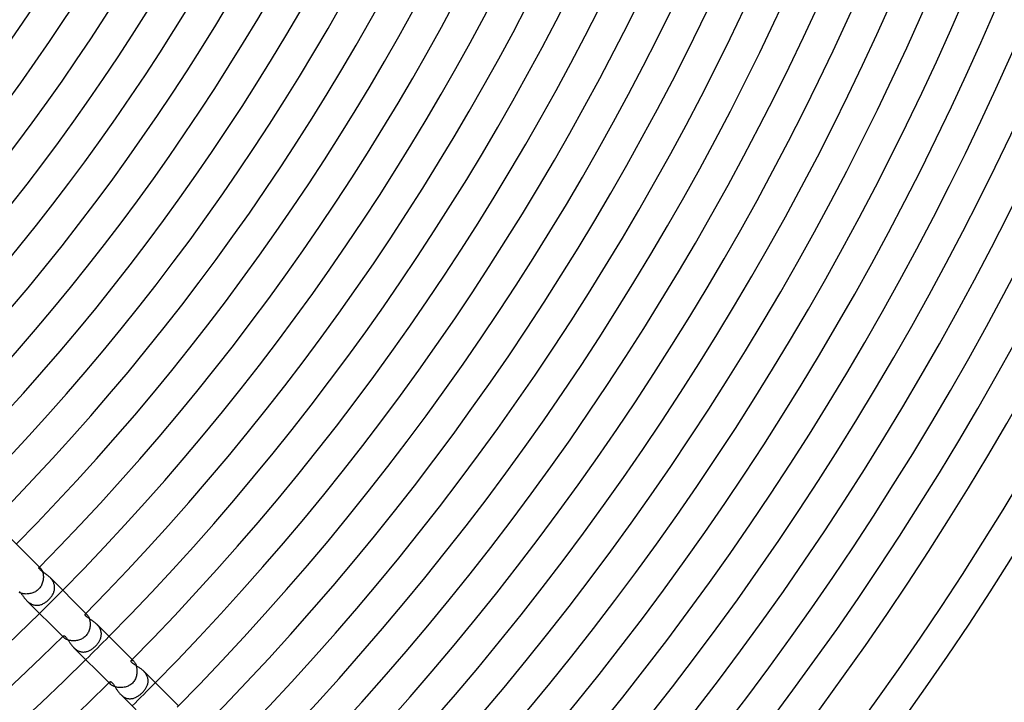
# Model space of a CAD drawing. Header units: millimetres. Extents: x -430 to 430, y -430 to 430.
# Tile 51 of 100: x 209 to 329, y -225 to -142. Entities that reach past the tile are written whole.
import ezdxf

# ---------------------------------------------------------------- set-up
doc = ezdxf.new("R2010")
doc.units = ezdxf.units.MM
doc.layers.add('HIDDEN', color=7, linetype='Continuous')
doc.layers.add('THICK', color=7, linetype='Continuous')

msp = doc.modelspace()

# ---------------------------------------------------------------- linework, layer by layer
at = {"layer": 'HIDDEN'}
for p, q in [((211.36, -208.65), (211.38, -208.64)), ((211.38, -208.64), (211.4, -208.64)), ((211.4, -208.64), (211.43, -208.64)), ((211.42, -208.59), (211.55, -208.72)), ((211.43, -208.64), (211.47, -208.66)), ((211.47, -208.66), (211.51, -208.69)), ((211.51, -208.69), (211.55, -208.72)), ((211.55, -208.72), (211.59, -208.76)), ((211.59, -208.76), (211.63, -208.81)), ((211.63, -208.81), (211.67, -208.87)), ((211.67, -208.87), (211.7, -208.94)), ((211.7, -208.94), (211.74, -209.02)), ((211.74, -209.02), (211.77, -209.1)), ((211.77, -209.1), (211.8, -209.19)), ((211.8, -209.19), (211.83, -209.29)), ((211.83, -209.29), (211.85, -209.39)), ((211.76, -210.57), (211.71, -210.68)), ((211.8, -210.45), (211.76, -210.57)), ((211.83, -210.33), (211.8, -210.45)), ((211.85, -210.21), (211.83, -210.33)), ((211.85, -209.39), (211.87, -209.5)), ((211.87, -210.09), (211.85, -210.21)), ((211.87, -209.5), (211.88, -209.61)), ((211.88, -209.97), (211.87, -210.09)), ((211.88, -209.61), (211.89, -209.73)), ((211.89, -209.85), (211.88, -209.97)), ((211.89, -209.73), (211.89, -209.85)), ((212.74, -209.92), (212.67, -209.84)), ((212.81, -210), (212.74, -209.92)), ((212.88, -210.08), (212.81, -210)), ((212.95, -210.17), (212.88, -210.08)), ((213, -210.25), (212.95, -210.17)), ((213.06, -210.34), (213, -210.25)), ((213.11, -210.44), (213.06, -210.34)), ((213.15, -210.53), (213.11, -210.44)), ((213.18, -210.63), (213.15, -210.53)), ((209, -211.73), (208.93, -211.7)), ((209.08, -211.76), (209, -211.73)), ((209.16, -211.79), (209.08, -211.76)), ((210.48, -211.79), (210.36, -211.82)), ((210.59, -211.75), (210.48, -211.79)), ((210.7, -211.7), (210.59, -211.75)), ((210.81, -211.65), (210.7, -211.7)), ((210.92, -211.6), (210.81, -211.65)), ((211.02, -211.53), (210.92, -211.6)), ((211.12, -211.46), (211.02, -211.53)), ((211.21, -211.39), (211.12, -211.46)), ((211.3, -211.3), (211.21, -211.39)), ((211.39, -211.21), (211.3, -211.3)), ((211.47, -211.11), (211.39, -211.21)), ((211.54, -211.01), (211.47, -211.11)), ((211.6, -210.91), (211.54, -211.01)), ((211.66, -210.8), (211.6, -210.91)), ((211.71, -210.68), (211.66, -210.8)), ((213.07, -211.88), (213.11, -211.79)), ((213.11, -211.79), (213.15, -211.69)), ((213.15, -211.69), (213.18, -211.6)), ((213.21, -210.72), (213.18, -210.63)), ((213.18, -211.6), (213.21, -211.5)), ((213.24, -210.82), (213.21, -210.72)), ((213.21, -211.5), (213.23, -211.41)), ((213.23, -211.41), (213.25, -211.31)), ((213.25, -210.92), (213.24, -210.82)), ((213.26, -211.02), (213.25, -210.92)), ((213.25, -211.31), (213.26, -211.21)), ((213.26, -211.12), (213.26, -211.02)), ((213.26, -211.21), (213.26, -211.12)), ((209.25, -211.82), (209.16, -211.79)), ((209.35, -211.84), (209.25, -211.82)), ((209.45, -211.86), (209.35, -211.84)), ((209.56, -211.87), (209.45, -211.86)), ((209.67, -211.88), (209.56, -211.87)), ((209.78, -211.89), (209.67, -211.88)), ((209.9, -211.88), (209.78, -211.89)), ((209.84, -212.67), (209.92, -212.74)), ((210.01, -211.88), (209.9, -211.88)), ((209.92, -212.74), (210, -212.82)), ((210, -212.82), (210.08, -212.88)), ((210.13, -211.86), (210.01, -211.88)), ((210.08, -212.88), (210.17, -212.95)), ((210.25, -211.84), (210.13, -211.86)), ((210.17, -212.95), (210.26, -213.01)), ((210.36, -211.82), (210.25, -211.84)), ((211.97, -213.02), (212.06, -212.96)), ((212.06, -212.96), (212.15, -212.9)), ((212.15, -212.9), (212.24, -212.84)), ((212.24, -212.84), (212.32, -212.78)), ((212.32, -212.78), (212.4, -212.71)), ((212.4, -212.71), (212.48, -212.64)), ((212.48, -212.64), (212.56, -212.56)), ((212.56, -212.56), (212.64, -212.48)), ((212.64, -212.48), (212.71, -212.4)), ((212.71, -212.4), (212.78, -212.32)), ((212.78, -212.32), (212.84, -212.23)), ((212.84, -212.23), (212.91, -212.15)), ((212.91, -212.15), (212.96, -212.06)), ((212.96, -212.06), (213.02, -211.97)), ((213.02, -211.97), (213.07, -211.88)), ((210.26, -213.01), (210.35, -213.06)), ((210.35, -213.06), (210.44, -213.11)), ((210.44, -213.11), (210.54, -213.15)), ((210.54, -213.15), (210.63, -213.19)), ((210.63, -213.19), (210.73, -213.22)), ((210.73, -213.22), (210.83, -213.24)), ((210.83, -213.24), (210.92, -213.25)), ((210.92, -213.25), (211.02, -213.26)), ((211.02, -213.26), (211.12, -213.26)), ((211.12, -213.26), (211.22, -213.26)), ((211.22, -213.26), (211.32, -213.25)), ((211.32, -213.25), (211.41, -213.23)), ((211.41, -213.23), (211.51, -213.21)), ((211.51, -213.21), (211.6, -213.18)), ((211.6, -213.18), (211.7, -213.15)), ((211.7, -213.15), (211.79, -213.11)), ((211.79, -213.11), (211.88, -213.06)), ((211.88, -213.06), (211.97, -213.02)), ((217, -214.33), (217.02, -214.32)), ((217.02, -214.32), (217.04, -214.31)), ((217.04, -214.31), (217.08, -214.31)), ((217.08, -214.25), (217.25, -214.42)), ((217.08, -214.31), (217.11, -214.32)), ((217.11, -214.32), (217.15, -214.34)), ((217.15, -214.34), (217.2, -214.38)), ((217.2, -214.38), (217.25, -214.42)), ((217.25, -214.42), (217.29, -214.46)), ((217.29, -214.46), (217.33, -214.52)), ((217.33, -214.52), (217.37, -214.58)), ((217.37, -214.58), (217.41, -214.65)), ((217.41, -214.65), (217.45, -214.73)), ((217.45, -214.73), (217.48, -214.82)), ((217.48, -214.82), (217.52, -214.91)), ((217.52, -214.91), (217.54, -215.01)), ((217.54, -215.01), (217.57, -215.12)), ((217.57, -215.12), (217.58, -215.23)), ((217.58, -215.23), (217.6, -215.34)), ((217.6, -215.34), (217.61, -215.46)), ((217.39, -216.53), (217.34, -216.64)), ((217.44, -216.42), (217.39, -216.53)), ((217.49, -216.3), (217.44, -216.42)), ((217.52, -216.18), (217.49, -216.3)), ((217.55, -216.06), (217.52, -216.18)), ((217.58, -215.94), (217.55, -216.06)), ((217.59, -215.82), (217.58, -215.94)), ((217.6, -215.7), (217.59, -215.82)), ((217.61, -215.58), (217.6, -215.7)), ((217.61, -215.46), (217.61, -215.58)), ((218.48, -215.66), (218.41, -215.58)), ((218.55, -215.73), (218.48, -215.66)), ((218.61, -215.81), (218.55, -215.73)), ((218.68, -215.89), (218.61, -215.81)), ((218.73, -215.98), (218.68, -215.89)), ((218.78, -216.07), (218.73, -215.98)), ((218.83, -216.15), (218.78, -216.07)), ((218.87, -216.24), (218.83, -216.15)), ((218.9, -216.33), (218.87, -216.24)), ((218.93, -216.43), (218.9, -216.33)), ((218.95, -216.52), (218.93, -216.43)), ((218.97, -216.61), (218.95, -216.52)), ((214.25, -217.08), (214.42, -217.25)), ((214.31, -217.04), (214.32, -217.02)), ((214.31, -217.08), (214.31, -217.04)), ((214.32, -217.11), (214.31, -217.08)), ((214.32, -217.02), (214.33, -217)), ((214.34, -217.15), (214.32, -217.11)), ((214.38, -217.2), (214.34, -217.15)), ((214.42, -217.25), (214.38, -217.2)), ((214.46, -217.29), (214.42, -217.25)), ((214.52, -217.33), (214.46, -217.29)), ((214.58, -217.37), (214.52, -217.33)), ((214.65, -217.41), (214.58, -217.37)), ((214.73, -217.45), (214.65, -217.41)), ((214.82, -217.48), (214.73, -217.45)), ((214.91, -217.52), (214.82, -217.48)), ((215.01, -217.54), (214.91, -217.52)), ((215.12, -217.57), (215.01, -217.54)), ((215.23, -217.58), (215.12, -217.57)), ((215.34, -217.6), (215.23, -217.58)), ((215.46, -217.61), (215.34, -217.6)), ((215.58, -217.61), (215.46, -217.61)), ((215.7, -217.6), (215.58, -217.61)), ((215.82, -217.59), (215.7, -217.6)), ((215.94, -217.58), (215.82, -217.59)), ((216.06, -217.55), (215.94, -217.58)), ((216.18, -217.52), (216.06, -217.55)), ((216.3, -217.49), (216.18, -217.52)), ((216.42, -217.44), (216.3, -217.49)), ((216.53, -217.39), (216.42, -217.44)), ((216.64, -217.34), (216.53, -217.39)), ((216.75, -217.27), (216.64, -217.34)), ((216.85, -217.2), (216.75, -217.27)), ((216.94, -217.12), (216.85, -217.2)), ((217.04, -217.04), (216.94, -217.12)), ((217.12, -216.95), (217.04, -217.04)), ((217.2, -216.85), (217.12, -216.95)), ((217.27, -216.75), (217.2, -216.85)), ((217.34, -216.64), (217.27, -216.75)), ((218.6, -217.87), (218.65, -217.78)), ((218.65, -217.78), (218.71, -217.7)), ((218.71, -217.7), (218.76, -217.61)), ((218.76, -217.61), (218.8, -217.53)), ((218.8, -217.53), (218.84, -217.44)), ((218.84, -217.44), (218.88, -217.35)), ((218.88, -217.35), (218.91, -217.26)), ((218.91, -217.26), (218.93, -217.17)), ((218.93, -217.17), (218.95, -217.08)), ((218.95, -217.08), (218.97, -216.98)), ((218.98, -216.71), (218.97, -216.61)), ((218.97, -216.89), (218.98, -216.8)), ((218.97, -216.98), (218.97, -216.89)), ((218.98, -216.8), (218.98, -216.71)), ((215.58, -218.41), (215.66, -218.48)), ((215.66, -218.48), (215.73, -218.55)), ((215.73, -218.55), (215.81, -218.62)), ((215.81, -218.62), (215.9, -218.68)), ((215.9, -218.68), (215.98, -218.73)), ((215.98, -218.73), (216.07, -218.78)), ((216.07, -218.78), (216.16, -218.83)), ((216.16, -218.83), (216.25, -218.87)), ((216.25, -218.87), (216.34, -218.9)), ((216.34, -218.9), (216.43, -218.93)), ((216.43, -218.93), (216.52, -218.95)), ((216.52, -218.95), (216.62, -218.97)), ((216.62, -218.97), (216.71, -218.98)), ((216.71, -218.98), (216.8, -218.98)), ((216.8, -218.98), (216.9, -218.97)), ((216.9, -218.97), (216.99, -218.97)), ((216.99, -218.97), (217.08, -218.95)), ((217.08, -218.95), (217.17, -218.93)), ((217.17, -218.93), (217.26, -218.9)), ((217.26, -218.9), (217.35, -218.87)), ((217.35, -218.87), (217.44, -218.84)), ((217.44, -218.84), (217.53, -218.8)), ((217.53, -218.8), (217.61, -218.75)), ((217.61, -218.75), (217.7, -218.71)), ((217.7, -218.71), (217.79, -218.65)), ((217.79, -218.65), (217.87, -218.6)), ((217.87, -218.6), (217.95, -218.54)), ((217.95, -218.54), (218.03, -218.47)), ((218.03, -218.47), (218.11, -218.4)), ((218.11, -218.4), (218.19, -218.33)), ((218.19, -218.33), (218.26, -218.26)), ((218.26, -218.26), (218.34, -218.19)), ((218.34, -218.19), (218.41, -218.11)), ((218.41, -218.11), (218.47, -218.03)), ((218.47, -218.03), (218.54, -217.95)), ((218.54, -217.95), (218.6, -217.87)), ((222.63, -220.01), (222.65, -220)), ((222.65, -220), (222.68, -219.99)), ((222.68, -219.99), (222.71, -219.99)), ((222.71, -219.99), (222.75, -219.99)), ((222.73, -219.91), (222.94, -220.11)), ((222.75, -219.99), (222.8, -220.01)), ((222.8, -220.01), (222.84, -220.03)), ((222.84, -220.03), (222.89, -220.07)), ((222.89, -220.07), (222.94, -220.11)), ((222.94, -220.11), (222.99, -220.17)), ((222.99, -220.17), (223.04, -220.23)), ((223.04, -220.23), (223.08, -220.3)), ((223.08, -220.3), (223.13, -220.38)), ((223.13, -220.38), (223.17, -220.47)), ((223.17, -220.47), (223.21, -220.56)), ((223.21, -220.56), (223.24, -220.67)), ((223.24, -220.67), (223.27, -220.78)), ((223.27, -220.78), (223.29, -220.89)), ((223.29, -220.89), (223.31, -221.01)), ((223.31, -221.01), (223.32, -221.13)), ((223.32, -221.13), (223.33, -221.26)), ((223.33, -221.38), (223.32, -221.51)), ((223.33, -221.26), (223.33, -221.38)), ((224.22, -221.39), (224.15, -221.32)), ((224.28, -221.47), (224.22, -221.39)), ((222.94, -222.58), (222.86, -222.68)), ((223.01, -222.47), (222.94, -222.58)), ((223.08, -222.36), (223.01, -222.47)), ((223.13, -222.25), (223.08, -222.36)), ((223.18, -222.13), (223.13, -222.25)), ((223.23, -222.01), (223.18, -222.13)), ((223.26, -221.89), (223.23, -222.01)), ((223.29, -221.76), (223.26, -221.89)), ((223.31, -221.63), (223.29, -221.76)), ((223.32, -221.51), (223.31, -221.63)), ((224.35, -221.55), (224.28, -221.47)), ((224.41, -221.63), (224.35, -221.55)), ((224.46, -221.71), (224.41, -221.63)), ((224.51, -221.8), (224.46, -221.71)), ((224.55, -221.88), (224.51, -221.8)), ((224.59, -221.97), (224.55, -221.88)), ((224.62, -222.06), (224.59, -221.97)), ((224.65, -222.15), (224.62, -222.06)), ((224.67, -222.24), (224.65, -222.15)), ((224.68, -222.33), (224.67, -222.24)), ((224.69, -222.43), (224.68, -222.33)), ((224.68, -222.7), (224.69, -222.61)), ((224.69, -222.52), (224.69, -222.43)), ((224.69, -222.61), (224.69, -222.52)), ((219.91, -222.73), (220.11, -222.94)), ((219.99, -222.68), (220, -222.65)), ((219.99, -222.71), (219.99, -222.68)), ((219.99, -222.75), (219.99, -222.71)), ((220.01, -222.8), (219.99, -222.75)), ((220, -222.65), (220.01, -222.63)), ((220.03, -222.84), (220.01, -222.8)), ((220.07, -222.89), (220.03, -222.84)), ((220.11, -222.94), (220.07, -222.89)), ((220.17, -222.99), (220.11, -222.94)), ((220.23, -223.04), (220.17, -222.99)), ((220.3, -223.08), (220.23, -223.04)), ((220.37, -223.13), (220.3, -223.08)), ((220.46, -223.17), (220.37, -223.13)), ((220.56, -223.2), (220.46, -223.17)), ((220.66, -223.24), (220.56, -223.2)), ((220.76, -223.27), (220.66, -223.24)), ((220.88, -223.29), (220.76, -223.27)), ((220.99, -223.31), (220.88, -223.29)), ((221.12, -223.32), (220.99, -223.31)), ((221.24, -223.33), (221.12, -223.32)), ((221.37, -223.33), (221.24, -223.33)), ((221.49, -223.32), (221.37, -223.33)), ((221.62, -223.31), (221.49, -223.32)), ((221.75, -223.29), (221.62, -223.31)), ((221.87, -223.26), (221.75, -223.29)), ((222, -223.23), (221.87, -223.26)), ((222.12, -223.19), (222, -223.23)), ((222.24, -223.14), (222.12, -223.19)), ((222.35, -223.08), (222.24, -223.14)), ((222.47, -223.02), (222.35, -223.08)), ((222.57, -222.94), (222.47, -223.02)), ((222.68, -222.86), (222.57, -222.94)), ((222.77, -222.77), (222.68, -222.86)), ((222.86, -222.68), (222.77, -222.77)), ((224.03, -223.88), (224.11, -223.81)), ((224.11, -223.81), (224.17, -223.73)), ((224.17, -223.73), (224.24, -223.65)), ((224.24, -223.65), (224.3, -223.57)), ((224.3, -223.57), (224.36, -223.48)), ((224.36, -223.48), (224.41, -223.4)), ((224.41, -223.4), (224.46, -223.31)), ((224.46, -223.31), (224.5, -223.23)), ((224.5, -223.23), (224.54, -223.14)), ((224.54, -223.14), (224.58, -223.05)), ((224.58, -223.05), (224.61, -222.97)), ((224.61, -222.97), (224.64, -222.88)), ((224.64, -222.88), (224.66, -222.79)), ((224.66, -222.79), (224.68, -222.7)), ((221.32, -224.15), (221.39, -224.22)), ((221.39, -224.22), (221.46, -224.28)), ((221.46, -224.28), (221.54, -224.34)), ((221.54, -224.34), (221.61, -224.4)), ((221.61, -224.4), (221.69, -224.45)), ((221.69, -224.45), (221.77, -224.5)), ((221.77, -224.5), (221.86, -224.54)), ((221.86, -224.54), (221.94, -224.58)), ((221.94, -224.58), (222.02, -224.61)), ((222.02, -224.61), (222.11, -224.64)), ((222.11, -224.64), (222.2, -224.66)), ((222.2, -224.66), (222.28, -224.68)), ((222.28, -224.68), (222.37, -224.69)), ((222.37, -224.69), (222.45, -224.69)), ((222.45, -224.69), (222.54, -224.69)), ((222.54, -224.69), (222.62, -224.68)), ((222.62, -224.68), (222.71, -224.67)), ((222.71, -224.67), (222.79, -224.66)), ((222.79, -224.66), (222.88, -224.64)), ((222.88, -224.64), (222.96, -224.61)), ((222.96, -224.61), (223.04, -224.58)), ((223.04, -224.58), (223.13, -224.55)), ((223.13, -224.55), (223.21, -224.51)), ((223.21, -224.51), (223.29, -224.47)), ((223.29, -224.47), (223.37, -224.43)), ((223.37, -224.43), (223.44, -224.38)), ((223.44, -224.38), (223.52, -224.33)), ((223.52, -224.33), (223.6, -224.27)), ((223.6, -224.27), (223.67, -224.22)), ((223.67, -224.22), (223.75, -224.16)), ((223.75, -224.16), (223.82, -224.09)), ((223.82, -224.09), (223.89, -224.03)), ((223.89, -224.03), (223.96, -223.96)), ((223.96, -223.96), (224.03, -223.88))]:
    msp.add_line(p, q, dxfattribs=at)
for radius, start, end in [(301, 314.6193, 315.3807), (309, 314.6291, 315.3708), (317, 314.6385, 315.3615)]:
    msp.add_arc((0, 0), radius, start, end, dxfattribs=at)
at = {"layer": 'THICK'}
for p, q in [((206.93, -204.1), (211.42, -208.59)), ((211.35, -208.66), (211.36, -208.65)), ((211.35, -208.68), (211.35, -208.66)), ((211.35, -208.7), (211.35, -208.68)), ((211.35, -208.73), (211.35, -208.7)), ((211.36, -208.76), (211.35, -208.73)), ((211.38, -208.79), (211.36, -208.76)), ((211.41, -208.82), (211.38, -208.79)), ((211.44, -208.86), (211.41, -208.82)), ((211.48, -208.9), (211.44, -208.86)), ((211.53, -208.95), (211.48, -208.9)), ((211.58, -208.99), (211.53, -208.95)), ((211.64, -209.04), (211.58, -208.99)), ((211.7, -209.08), (211.64, -209.04)), ((211.76, -209.13), (211.7, -209.08)), ((211.83, -209.18), (211.76, -209.13)), ((211.9, -209.23), (211.83, -209.18)), ((211.97, -209.28), (211.9, -209.23)), ((212.04, -209.33), (211.97, -209.28)), ((212.12, -209.39), (212.04, -209.33)), ((212.2, -209.44), (212.12, -209.39)), ((212.28, -209.5), (212.2, -209.44)), ((212.36, -209.56), (212.28, -209.5)), ((212.44, -209.63), (212.36, -209.56)), ((212.51, -209.7), (212.44, -209.63)), ((212.59, -209.77), (212.51, -209.7)), ((212.67, -209.84), (212.59, -209.77)), ((212.67, -209.84), (217.08, -214.25)), ((208.98, -211.56), (209.03, -211.62)), ((209.03, -211.62), (209.07, -211.68)), ((209.07, -211.68), (209.12, -211.75)), ((209.12, -211.75), (209.17, -211.82)), ((209.17, -211.82), (209.22, -211.89)), ((209.22, -211.89), (209.27, -211.96)), ((209.27, -211.96), (209.32, -212.03)), ((209.32, -212.03), (209.38, -212.11)), ((209.38, -212.11), (209.44, -212.19)), ((209.44, -212.19), (209.5, -212.27)), ((209.5, -212.27), (209.56, -212.35)), ((209.56, -212.35), (209.63, -212.43)), ((209.63, -212.43), (209.7, -212.51)), ((209.7, -212.51), (209.77, -212.59)), ((209.77, -212.59), (209.84, -212.67)), ((209.84, -212.67), (214.25, -217.08)), ((216.98, -214.36), (216.99, -214.34)), ((216.98, -214.38), (216.98, -214.36)), ((216.98, -214.4), (216.98, -214.38)), ((216.98, -214.42), (216.98, -214.4)), ((216.99, -214.45), (216.98, -214.42)), ((216.99, -214.34), (217, -214.33)), ((217.01, -214.48), (216.99, -214.45)), ((217.03, -214.51), (217.01, -214.48)), ((217.05, -214.54), (217.03, -214.51)), ((217.08, -214.58), (217.05, -214.54)), ((217.12, -214.61), (217.08, -214.58)), ((217.16, -214.65), (217.12, -214.61)), ((217.21, -214.69), (217.16, -214.65)), ((217.26, -214.73), (217.21, -214.69)), ((217.31, -214.77), (217.26, -214.73)), ((217.37, -214.81), (217.31, -214.77)), ((217.44, -214.85), (217.37, -214.81)), ((217.5, -214.89), (217.44, -214.85)), ((217.57, -214.94), (217.5, -214.89)), ((217.64, -214.99), (217.57, -214.94)), ((217.72, -215.04), (217.64, -214.99)), ((217.79, -215.09), (217.72, -215.04)), ((217.87, -215.14), (217.79, -215.09)), ((217.95, -215.2), (217.87, -215.14)), ((218.03, -215.25), (217.95, -215.2)), ((218.11, -215.31), (218.03, -215.25)), ((218.18, -215.38), (218.11, -215.31)), ((218.26, -215.44), (218.18, -215.38)), ((218.34, -215.51), (218.26, -215.44)), ((218.41, -215.58), (218.34, -215.51)), ((218.41, -215.58), (222.73, -219.91)), ((214.33, -217), (214.34, -216.99)), ((214.34, -216.99), (214.36, -216.98)), ((214.36, -216.98), (214.38, -216.98)), ((214.38, -216.98), (214.4, -216.98)), ((214.4, -216.98), (214.42, -216.98)), ((214.42, -216.98), (214.45, -216.99)), ((214.45, -216.99), (214.47, -217.01)), ((214.47, -217.01), (214.5, -217.02)), ((214.5, -217.02), (214.54, -217.05)), ((214.54, -217.05), (214.57, -217.08)), ((214.57, -217.08), (214.61, -217.11)), ((214.61, -217.11), (214.64, -217.16)), ((214.64, -217.16), (214.68, -217.2)), ((214.68, -217.2), (214.72, -217.25)), ((214.72, -217.25), (214.76, -217.31)), ((214.76, -217.31), (214.8, -217.37)), ((214.8, -217.37), (214.85, -217.43)), ((214.85, -217.43), (214.89, -217.5)), ((214.89, -217.5), (214.94, -217.57)), ((214.94, -217.57), (214.98, -217.64)), ((214.98, -217.64), (215.03, -217.71)), ((215.03, -217.71), (215.09, -217.79)), ((215.09, -217.79), (215.14, -217.87)), ((215.14, -217.87), (215.19, -217.95)), ((215.19, -217.95), (215.25, -218.03)), ((215.25, -218.03), (215.31, -218.1)), ((215.31, -218.1), (215.38, -218.18)), ((215.38, -218.18), (215.44, -218.26)), ((215.44, -218.26), (215.51, -218.34)), ((215.51, -218.34), (215.58, -218.41)), ((215.58, -218.41), (219.91, -222.73)), ((222.6, -220.08), (222.61, -220.05)), ((222.6, -220.1), (222.6, -220.08)), ((222.61, -220.13), (222.6, -220.1)), ((222.61, -220.03), (222.63, -220.01)), ((222.61, -220.05), (222.61, -220.03)), ((222.62, -220.16), (222.61, -220.13)), ((222.64, -220.2), (222.62, -220.16)), ((222.67, -220.23), (222.64, -220.2)), ((222.7, -220.27), (222.67, -220.23)), ((222.74, -220.31), (222.7, -220.27)), ((222.78, -220.35), (222.74, -220.31)), ((222.83, -220.39), (222.78, -220.35)), ((222.89, -220.43), (222.83, -220.39)), ((222.95, -220.47), (222.89, -220.43)), ((223.01, -220.51), (222.95, -220.47)), ((223.08, -220.55), (223.01, -220.51)), ((223.15, -220.6), (223.08, -220.55)), ((223.22, -220.64), (223.15, -220.6)), ((223.29, -220.68), (223.22, -220.64)), ((223.37, -220.73), (223.29, -220.68)), ((223.45, -220.78), (223.37, -220.73)), ((223.52, -220.83), (223.45, -220.78)), ((223.6, -220.88), (223.52, -220.83)), ((223.68, -220.94), (223.6, -220.88)), ((223.76, -220.99), (223.68, -220.94)), ((223.84, -221.05), (223.76, -220.99)), ((223.92, -221.12), (223.84, -221.05)), ((224, -221.18), (223.92, -221.12)), ((224.07, -221.25), (224, -221.18)), ((224.15, -221.32), (224.07, -221.25)), ((224.15, -221.32), (228.39, -225.56)), ((220.01, -222.63), (220.03, -222.62)), ((220.03, -222.62), (220.05, -222.61)), ((220.05, -222.61), (220.07, -222.6)), ((220.07, -222.6), (220.09, -222.6)), ((220.09, -222.6), (220.11, -222.61)), ((220.11, -222.61), (220.14, -222.61)), ((220.14, -222.61), (220.17, -222.63)), ((220.17, -222.63), (220.2, -222.65)), ((220.2, -222.65), (220.23, -222.67)), ((220.23, -222.67), (220.27, -222.7)), ((220.27, -222.7), (220.3, -222.73)), ((220.3, -222.73), (220.34, -222.77)), ((220.34, -222.77), (220.37, -222.82)), ((220.37, -222.82), (220.41, -222.87)), ((220.41, -222.87), (220.45, -222.92)), ((220.45, -222.92), (220.49, -222.98)), ((220.49, -222.98), (220.53, -223.04)), ((220.53, -223.04), (220.57, -223.1)), ((220.57, -223.1), (220.61, -223.17)), ((220.61, -223.17), (220.65, -223.24)), ((220.65, -223.24), (220.7, -223.31)), ((220.7, -223.31), (220.74, -223.39)), ((220.74, -223.39), (220.79, -223.46)), ((220.79, -223.46), (220.84, -223.54)), ((220.84, -223.54), (220.89, -223.62)), ((220.89, -223.62), (220.95, -223.7)), ((220.95, -223.7), (221, -223.77)), ((221, -223.77), (221.06, -223.85)), ((221.06, -223.85), (221.12, -223.93)), ((221.12, -223.93), (221.18, -224)), ((221.18, -224), (221.25, -224.08)), ((221.25, -224.08), (221.32, -224.15)), ((221.32, -224.15), (225.56, -228.39))]:
    msp.add_line(p, q, dxfattribs=at)
for radius, start, end in [(226, 315.507, 359.4929), (230, 315.4983, 359.5018), (233, 315.4918, 359.5082), (237, 315.4835, 359.5165), (241, 315.4755, 359.5245), (245, 315.4677, 359.5323), (249, 315.4602, 359.5398), (253, 315.4529, 359.5471), (257, 315.4455, 359.5545), (261, 315.4391, 359.5609), (265, 315.4306, 359.5694), (269, 315.426, 359.574), (273, 315.4156, 359.5844), (277, 315.4137, 359.5863), (281, 315.4004, 359.5996), (285, 315.4021, 359.5979), (289, 315.3852, 359.6149), (293, 315.3911, 359.6089), (297, 315.3697, 359.6303), (301, 315.3807, 359.6193), (305, 315.354, 359.646), (309, 315.3708, 359.6291), (313, 315.3381, 359.662), (317, 315.3615, 359.6385), (321, 315.3219, 359.6781), (325, 315.3526, 359.6474), (329, 315.3053, 359.6947), (333, 315.3441, 359.6559), (337, 315.2884, 359.7116), (341, 315.336, 359.664), (345, 315.271, 359.729), (349, 315.3284, 359.6716), (353, 315.2529, 359.7471), (357, 315.321, 359.679), (361, 315.234, 359.766), (365, 315.3139, 359.6861), (369, 315.2141, 359.7859), (373, 315.3072, 359.6928), (377, 315.1929, 359.8071), (381, 315.3008, 359.6993), (386, 315.2738, 359.7262), (390, 315.2938, 359.7062), (301, 270.3807, 314.6193), (305, 270.354, 314.646), (309, 270.3708, 314.6291), (313, 270.3381, 314.6619)]:
    msp.add_arc((0, 0), radius, start, end, dxfattribs=at)

doc.saveas('drawing.dxf')
